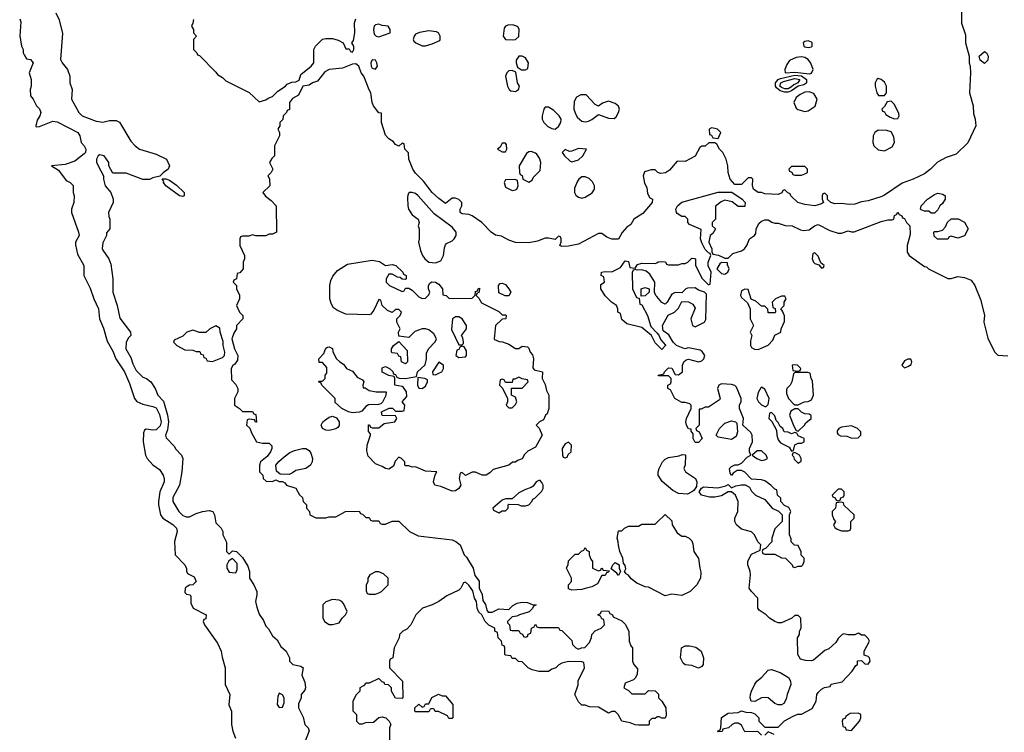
# Model space of a CAD drawing. Header units: inches. Extents: x 2792272 to 2951639, y 860504 to 1033803.
# Tile 25 of 209: x 2916170 to 2922089, y 914183 to 918469. Entities that reach past the tile are written whole.
import ezdxf

# ---------------------------------------------------------------- set-up
doc = ezdxf.new("R2010")
doc.units = ezdxf.units.IN
doc.header["$MEASUREMENT"] = 0
doc.layers.add('C9911', color=7, linetype='Continuous')
doc.layers.add('C9921', color=7, linetype='Continuous')

msp = doc.modelspace()

# ---------------------------------------------------------------- linework, layer by layer
at = {"layer": 'C9911', "color": 4}
for points, elevation in [([(2916386.8, 918510), (2916407.1, 918467.1), (2916426.4, 918386.4), (2916416, 918230), (2916426, 918210), (2916458, 918170), (2916472, 918130), (2916471.3, 918090), (2916484.7, 918050), (2916481, 917990), (2916526, 917910), (2916544.7, 917890), (2916630, 917858), (2916670, 917852), (2916710, 917862), (2916750, 917862), (2916770, 917852), (2916838.8, 917738.8), (2916864.7, 917710), (2916890.9, 917690.9), (2916990, 917661), (2917052, 917630), (2917071.3, 917590), (2917062, 917570), (2917031.6, 917548.4), (2917012.7, 917527.3), (2916970, 917518), (2916950, 917508), (2916910, 917508), (2916810, 917546), (2916730, 917546), (2916706, 917590), (2916706, 917610), (2916678, 917650), (2916650, 917655.3), (2916642, 917650), (2916632, 917630), (2916632.7, 917612.7), (2916642, 917590), (2916674, 917530), (2916674, 917510), (2916684.7, 917470), (2916718, 917430), (2916731.3, 917390), (2916731.3, 917370), (2916704.7, 917310), (2916705.4, 917285.4), (2916712, 917270), (2916712, 917210), (2916692.7, 917187.3), (2916692, 917170), (2916670, 917126), (2916666.4, 917093.6), (2916670, 917082), (2916706.8, 917030), (2916718.5, 916998.5), (2916730.6, 916910), (2916730.6, 916830), (2916755.5, 916750), (2916772.8, 916672.8), (2916836, 916590), (2916838, 916570), (2916824.5, 916555.5), (2916810.7, 916529.3), (2916807.7, 916490), (2916837.6, 916437.6), (2916850, 916398), (2916870, 916358.8), (2916910, 916318), (2916932, 916310), (2916958, 916290), (2916984.7, 916250), (2917001, 916210), (2917035.1, 916175.1), (2917058.9, 916090), (2917064, 916050), (2917058.7, 916001.3), (2917047.3, 915970), (2917050, 915954), (2917101, 915901), (2917107.5, 915887.5), (2917142, 915850), (2917151.3, 915830), (2917144, 915750), (2917130.5, 915670), (2917090, 915595.3), (2917090.6, 915570), (2917127.3, 915510), (2917150, 915487.7), (2917170, 915478), (2917190, 915479.1), (2917230, 915499.1), (2917270, 915510.6), (2917310, 915516), (2917330.9, 915510.9), (2917341, 915490), (2917350, 915442), (2917382, 915410), (2917392, 915390), (2917392, 915370), (2917412.7, 915327.3), (2917414, 915270), (2917430, 915254), (2917450, 915274), (2917474, 915270), (2917510, 915234), (2917542, 915182), (2917551.3, 915150), (2917552, 915110), (2917578, 915070), (2917596, 915030), (2917596, 915010), (2917586.8, 914970), (2917595.3, 914935.3), (2917610, 914894), (2917636, 914856), (2917650, 914822), (2917666, 914806), (2917690, 914762), (2917718.8, 914738.8), (2917739.6, 914699.6), (2917772, 914670), (2917791.3, 914630), (2917792, 914610), (2917812, 914590), (2917859.8, 914579.8), (2917874, 914570), (2917867.1, 914527.1), (2917884.5, 914484.5), (2917887.3, 914450), (2917883.5, 914436.5), (2917862, 914410), (2917862, 914390), (2917846.4, 914353.6), (2917846, 914330), (2917874.4, 914274.4), (2917884.7, 914230), (2917904.7, 914210), (2917911, 914191), (2917886.8, 914130)], 8), ([(2916170, 918474), (2916176.9, 918456.9), (2916170.9, 918370.9), (2916181, 918310), (2916191, 918290), (2916191.3, 918270), (2916196.9, 918256.9), (2916210, 918234), (2916234, 918230), (2916251, 918210), (2916226, 918150), (2916238, 918110), (2916238, 918070), (2916232, 918050), (2916234, 918010), (2916251.6, 917991.6), (2916272, 917950), (2916290, 917932), (2916298, 917910), (2916291.3, 917890), (2916274.8, 917865.2), (2916266.8, 917830), (2916270, 917824.7), (2916290, 917825.5), (2916370, 917859.5), (2916394.9, 917854.9), (2916520.3, 917790), (2916531.6, 917770), (2916539.6, 917730), (2916558.3, 917710), (2916568.1, 917690), (2916564.7, 917670), (2916558, 917662), (2916502.3, 917617.7), (2916442.5, 917597.5), (2916362, 917590), (2916403.6, 917563.6), (2916450, 917502), (2916474, 917490), (2916491.6, 917471.6), (2916492, 917430), (2916498, 917410), (2916496, 917370), (2916482, 917330), (2916480.5, 917310), (2916524, 917190), (2916526.8, 917170), (2916504.7, 917130), (2916505.4, 917114.6), (2916518.5, 917058.5), (2916554.8, 916990), (2916554.8, 916930), (2916594.6, 916854.6), (2916616.3, 916790), (2916644, 916730), (2916650.6, 916670), (2916674.2, 916614.2), (2916696.1, 916536.1), (2916730, 916474.8), (2916748.8, 916428.8), (2916799.3, 916350), (2916830, 916281), (2916859.3, 916190), (2916873.3, 916173.3), (2916910, 916156), (2916970, 916143.1), (2916990, 916134.4), (2917010, 916094.8), (2917020.2, 916050), (2917014.4, 916025.6), (2916990, 916002.2), (2916970, 915999.7), (2916930, 916006), (2916920.4, 915999.6), (2916915.2, 915984.8), (2916912.4, 915930), (2916926, 915850), (2916935.5, 915830), (2916970, 915790.6), (2917010, 915762.8), (2917033.4, 915730), (2917039.1, 915710), (2917038, 915690), (2917013, 915630), (2917003.8, 915570), (2917003.8, 915550), (2917016.3, 915490), (2917030.7, 915470), (2917090, 915433), (2917113.4, 915410), (2917116.3, 915390), (2917101.6, 915330), (2917104.7, 915250), (2917162, 915190), (2917172, 915168), (2917172, 915152), (2917178, 915138), (2917218, 915118), (2917231.3, 915090), (2917210.9, 915069.1), (2917190, 915068), (2917170, 915055.3), (2917164.7, 915050), (2917163.6, 915023.6), (2917172.7, 915012.7), (2917194, 915010), (2917199.6, 914999.6), (2917199.6, 914959.6), (2917212, 914930), (2917291.3, 914890), (2917290, 914866), (2917278, 914862), (2917274, 914850), (2917282, 914830), (2917358.4, 914718.4), (2917381, 914670), (2917386.4, 914633.6), (2917404.9, 914570), (2917406, 914470), (2917432.7, 914410), (2917427.9, 914347.9), (2917442.8, 914310), (2917443.8, 914230), (2917450.4, 914190), (2917467.4, 914147.4)], 4), ([(2917214, 918470), (2917211.6, 918448.4), (2917202, 918430), (2917214, 918410), (2917214, 918390), (2917232, 918370), (2917214, 918350), (2917214, 918290), (2917234, 918270), (2917238, 918258), (2917250, 918254), (2917350, 918154), (2917359.6, 918139.6), (2917390, 918122), (2917410, 918102), (2917550, 918031.3), (2917610, 917974), (2917650, 917987.3), (2917662.9, 917997.1), (2917690, 918006.4), (2917721.6, 918038.4), (2917768.7, 918070), (2917778.6, 918081.4), (2917806, 918094), (2917830, 918094.8), (2917850, 918104.7), (2917861, 918139), (2917922, 918190), (2917938, 918210), (2917938, 918290), (2917948, 918310), (2917990, 918351.3), (2918010, 918356), (2918050, 918356), (2918085.4, 918345.4), (2918114, 918330), (2918130, 918294), (2918150, 918294), (2918158, 918278), (2918170, 918274), (2918178, 918290), (2918178, 918310), (2918166, 918330), (2918176, 918344), (2918185.2, 918390), (2918183.7, 918450), (2918190, 918474)], 12), ([(2920000, 917556), (2919990, 917566), (2919966, 917566), (2919927.1, 917552.9), (2919918, 917530), (2919925.4, 917485.4), (2919939.6, 917459.6), (2919943.6, 917423.6), (2919958, 917398), (2919974, 917390), (2919972, 917370), (2919916.9, 917303.1), (2919862, 917270), (2919843.6, 917236.4), (2919819.6, 917220.4), (2919791.3, 917188.7), (2919770, 917148.7), (2919730, 917148.7), (2919700.2, 917160.2), (2919670, 917182), (2919650, 917182), (2919530, 917119), (2919470, 917106), (2919430, 917105.2), (2919418, 917110), (2919426, 917130), (2919426, 917150), (2919422, 917162), (2919410, 917166), (2919390, 917146), (2919350, 917155.3), (2919330, 917155.3), (2919283.5, 917136.5), (2919230, 917126), (2919150.6, 917129.4), (2919110, 917142.7), (2919066.6, 917166.6), (2919030, 917173.2), (2919004, 917190), (2918949.3, 917249.3), (2918890, 917288.7), (2918870, 917298), (2918830, 917302), (2918818, 917310), (2918818, 917330), (2918828.7, 917350), (2918828.4, 917368.4), (2918810, 917388), (2918790, 917395.3), (2918770, 917395.3), (2918730, 917364), (2918690, 917392.7), (2918650, 917429.4), (2918598.3, 917498.3), (2918550, 917546), (2918533.2, 917570), (2918509, 917630), (2918507.3, 917667.3), (2918486, 917690), (2918482, 917722), (2918470, 917726), (2918450, 917708), (2918430, 917718), (2918416, 917736), (2918390, 917753.2), (2918370, 917774), (2918345.2, 917850), (2918346, 917906), (2918330, 917908), (2918297.2, 917950), (2918289.3, 917970), (2918282, 918030), (2918270, 918048), (2918239, 918130), (2918223.7, 918150), (2918209.2, 918190), (2918190, 918203.7), (2918170, 918200.7), (2918110, 918178), (2918030, 918169.2), (2918005.2, 918154.8), (2917961, 918099), (2917930, 918088.7), (2917910, 918076), (2917871.6, 918068.4), (2917845.4, 918014.6), (2917810, 917994), (2917792, 917970), (2917791.6, 917928.4), (2917778, 917922), (2917774, 917910), (2917754, 917890), (2917751.6, 917868.4), (2917734, 917850), (2917734, 917830), (2917722, 917810), (2917731.3, 917791.3), (2917732, 917770), (2917702, 917710), (2917702, 917650), (2917685.4, 917634.6), (2917672, 917610), (2917692, 917570), (2917682, 917550), (2917662, 917530), (2917671.3, 917511.3), (2917674, 917470), (2917632, 917430), (2917646.8, 917406.8), (2917682, 917382), (2917712, 917350), (2917714, 917190), (2917690, 917178), (2917670, 917178), (2917648.9, 917168.9), (2917588.7, 917168.7), (2917570, 917175.3), (2917547.3, 917167.3), (2917510, 917166), (2917498, 917162), (2917494, 917150), (2917494, 917110), (2917522, 917050), (2917522, 917030), (2917514, 917010), (2917514, 916970), (2917492.7, 916947.3), (2917478, 916942), (2917474, 916910), (2917458, 916902), (2917454, 916890), (2917474, 916870), (2917474, 916850), (2917491.6, 916811.6), (2917492, 916790), (2917474, 916750), (2917492, 916710), (2917511.3, 916690), (2917512, 916670), (2917474, 916630), (2917474, 916610), (2917456.9, 916583.1), (2917444.7, 916550), (2917461, 916490), (2917482, 916450), (2917479.6, 916420.4), (2917463.6, 916396.4), (2917451.6, 916388.4), (2917442, 916370), (2917443.6, 916303.6), (2917470, 916274), (2917482, 916250), (2917482, 916230), (2917462, 916190), (2917462, 916150), (2917491.1, 916131.1), (2917510, 916112), (2917570, 916111.3), (2917578, 916098), (2917590, 916094), (2917592.7, 916047.3), (2917587.3, 916047.3), (2917582, 916062), (2917550, 916066), (2917538, 916062), (2917534, 916030), (2917552.7, 916012.7), (2917563.6, 915983.6), (2917594, 915930), (2917630, 915921), (2917670, 915922), (2917685.4, 915905.4), (2917686.8, 915890), (2917677.3, 915870), (2917657.6, 915842.4), (2917618, 915810), (2917611, 915790), (2917612, 915750), (2917632, 915730), (2917634, 915710), (2917652.7, 915692.7), (2917690, 915692), (2917710, 915702), (2917730, 915692), (2917750, 915692), (2917763.6, 915683.6), (2917774, 915670), (2917831.1, 915651.1), (2917851.6, 915611.6), (2917870, 915594), (2917874, 915570), (2917894, 915550), (2917894, 915530), (2917911.6, 915511.6), (2917914, 915490), (2917950, 915472), (2918010, 915472), (2918030, 915478), (2918070, 915478), (2918128.9, 915511.1), (2918210, 915512), (2918218, 915498), (2918230, 915494), (2918250, 915474), (2918270, 915474), (2918278, 915458), (2918290, 915454), (2918330, 915454), (2918338, 915438), (2918350, 915434), (2918370, 915434), (2918410, 915452), (2918450, 915452), (2918514, 915390), (2918565.4, 915365.4), (2918770, 915341), (2918792, 915330), (2918818, 915310), (2918842, 915250), (2918856.8, 915236.8), (2918896, 915170), (2918906.8, 915126.8), (2918931.6, 915091.6), (2918931.3, 915050), (2918950.7, 915010.7), (2918955.3, 914975.3), (2918970.7, 914950.7), (2918978, 914918), (2918985.4, 914905.4), (2919010, 914906), (2919050, 914926), (2919110, 914922), (2919134.6, 914945.4), (2919161.2, 914958.8), (2919190, 914966), (2919223.6, 914963.6), (2919250, 914952), (2919274, 914950), (2919258, 914942), (2919252.7, 914927.3), (2919232.7, 914907.3), (2919174, 914890), (2919159.6, 914880.4), (2919130, 914878), (2919102, 914850), (2919102, 914842), (2919114, 914830), (2919118, 914798), (2919130, 914794), (2919170, 914794), (2919178, 914778), (2919192.7, 914772.7), (2919198, 914758), (2919210, 914754), (2919222, 914758), (2919227.3, 914772.7), (2919242, 914778), (2919246, 914810), (2919262, 914818), (2919270, 914834), (2919278, 914818), (2919290, 914814), (2919410, 914814), (2919418, 914798), (2919430, 914794), (2919490, 914734), (2919494, 914710), (2919514, 914690), (2919530, 914682), (2919548.4, 914691.6), (2919567.3, 914692.7), (2919596.4, 914723.6), (2919607.3, 914752.7), (2919608.7, 914771.3), (2919630, 914792), (2919666, 914810), (2919686, 914830), (2919682, 914862), (2919670, 914866), (2919662, 914882), (2919646, 914890), (2919662, 914898), (2919668.4, 914911.6), (2919710, 914914), (2919718, 914898), (2919734, 914890), (2919738, 914878), (2919790, 914854), (2919810, 914834), (2919831.6, 914791.6), (2919834, 914730), (2919843.6, 914703.6), (2919854, 914690), (2919854, 914610), (2919862, 914590), (2919884.7, 914564.7), (2919882.8, 914530), (2919870, 914508), (2919861, 914499), (2919810, 914478), (2919802, 914450), (2919830, 914434), (2919850, 914414), (2919930, 914414), (2919950, 914434), (2919990, 914432), (2920000, 914422)], 12), ([(2920000, 916516), (2919990, 916526), (2919968.4, 916568.4), (2919910, 916618), (2919820.4, 916640.4), (2919790, 916666), (2919782, 916702), (2919766, 916710), (2919766, 916730), (2919758, 916750), (2919728, 916770), (2919690, 916808), (2919664, 916850), (2919664, 916876), (2919686, 916890), (2919682, 916922), (2919666, 916930), (2919668, 916950), (2919690, 916954), (2919730, 916952), (2919782, 916978), (2919810, 917018), (2919830, 917014), (2919838, 916978), (2919870, 916974), (2919884, 916996), (2919910, 917004.7), (2919990, 917002), (2920000, 917007.2)], 12), ([(2920000, 916804.3), (2919995.3, 916810), (2919986, 916830), (2919988, 916890), (2919958, 916938), (2919936.5, 916956.5), (2919910, 916964), (2919883.1, 916963.1), (2919872.7, 916967.3), (2919858, 916962), (2919851.6, 916948.4), (2919854, 916850), (2919878, 916798), (2919894, 916794), (2919898, 916758), (2919910, 916754), (2919944.7, 916690), (2919963.6, 916623.6), (2920000, 916584.8)], 12), ([(2920000, 915029.7), (2919950, 915055.3), (2919930, 915058), (2919880.2, 915080.2), (2919846.6, 915106.6), (2919830, 915128.7), (2919816.4, 915136.4), (2919806, 915150), (2919814, 915166), (2919810, 915186), (2919800.4, 915200.4), (2919795.3, 915230), (2919778, 915270), (2919769, 915309), (2919768.9, 915328.9), (2919762, 915350), (2919770, 915394), (2919790, 915394), (2919806, 915410), (2919830, 915422), (2919890, 915422), (2919910, 915434), (2919990, 915434), (2920000, 915443.7)], 12), ([(2920000, 914273.6), (2919990, 914266), (2919970, 914266), (2919954, 914250), (2919954, 914230), (2919950, 914226), (2919890, 914226), (2919870, 914228), (2919840.4, 914240.4), (2919789, 914249), (2919768, 914290), (2919750, 914308), (2919730, 914308), (2919710, 914298), (2919650, 914334), (2919596.4, 914336.4), (2919570, 914346), (2919550, 914346), (2919530, 914366), (2919508, 914410), (2919527.3, 914467.3), (2919528.4, 914491.6), (2919566, 914570), (2919562, 914602), (2919550, 914606), (2919470, 914608), (2919430, 914598), (2919411.6, 914588.4), (2919394, 914570), (2919370, 914562), (2919350, 914549), (2919290, 914548.7), (2919250, 914558), (2919226, 914570), (2919190, 914606), (2919168.7, 914608.7), (2919150, 914626), (2919130, 914626), (2919122, 914642), (2919090, 914646), (2919086, 914650), (2919086, 914690), (2919082, 914702), (2919070, 914706), (2919066, 914730), (2919046, 914750), (2919042, 914782), (2919026, 914790), (2919026, 914810), (2918990, 914828), (2918968.9, 914848.9), (2918948.4, 914888.4), (2918930, 914906), (2918921.2, 914930), (2918915.3, 914970), (2918904, 914990), (2918894, 915034), (2918870, 915068), (2918850, 915086), (2918838, 915082), (2918822, 915050), (2918810, 915038), (2918736.9, 915003.1), (2918690, 914968.7), (2918650.7, 914949.3), (2918592, 914930), (2918552, 914890), (2918522, 914830), (2918496.9, 914803.1), (2918474, 914790), (2918454, 914770), (2918452, 914750), (2918422, 914690), (2918414, 914630), (2918398, 914622), (2918394, 914610), (2918394, 914570), (2918472, 914490), (2918474, 914390), (2918470, 914386), (2918428.9, 914388.9), (2918406, 914430), (2918406, 914450), (2918387.3, 914467.3), (2918366, 914470), (2918362, 914482), (2918350, 914486), (2918330, 914506), (2918270, 914478), (2918250, 914478), (2918236.9, 914463.1), (2918214, 914450), (2918214, 914430), (2918190, 914406), (2918172.7, 914367.3), (2918172, 914350), (2918172.7, 914312.7), (2918194, 914290), (2918194, 914250), (2918210, 914234), (2918230, 914234), (2918250, 914242), (2918296.4, 914243.6), (2918328.4, 914271.6), (2918350, 914276), (2918372, 914270), (2918392, 914250), (2918402, 914230), (2918394, 914210), (2918394, 914110)], 12)]:
    msp.add_lwpolyline(points, dxfattribs=dict(at, elevation=elevation))
for points, elevation in [([(2918330, 918442), (2918310, 918438), (2918302, 918430), (2918298, 918410), (2918301, 918381), (2918314, 918370), (2918330, 918366.8), (2918398, 918390), (2918398, 918410), (2918386, 918430), (2918350, 918434)], 12), ([(2918630, 918402.7), (2918572.9, 918392.9), (2918550, 918381.2), (2918540.7, 918370), (2918534.8, 918350), (2918540.5, 918340.5), (2918550.6, 918330.6), (2918590, 918311.3), (2918610, 918311.3), (2918650, 918324.7), (2918695.3, 918344.7), (2918698, 918350), (2918698, 918370), (2918688, 918390), (2918676, 918396)], 12), ([(2919130, 918438), (2919104.9, 918435.1), (2919090.6, 918429.4), (2919083, 918417), (2919076, 918370), (2919090.7, 918350.7), (2919130, 918347.3), (2919150, 918350.7), (2919171.7, 918368.3), (2919172.7, 918412.7), (2919165.6, 918425.6), (2919152.9, 918432.9)], 12), ([(2918290, 918228), (2918281, 918210), (2918282.8, 918190), (2918290, 918178), (2918310, 918172), (2918322, 918190), (2918318, 918210), (2918310, 918226)], 12), ([(2919190, 918249.4), (2919170, 918249), (2919154.4, 918225.6), (2919154, 918210), (2919163.5, 918183.5), (2919187.1, 918167.1), (2919210, 918166.8), (2919225.2, 918174.8), (2919229.4, 918210), (2919210, 918239.3)], 12), ([(2919130, 918164), (2919110, 918162), (2919098, 918150), (2919091.3, 918130), (2919102, 918070), (2919112, 918050), (2919122, 918042), (2919150, 918038), (2919168, 918050), (2919174, 918070), (2919162, 918090), (2919153.6, 918153.6)], 12), ([(2919576.5, 918016.5), (2919543.5, 918016.5), (2919518, 918002), (2919503.4, 917976.6), (2919501.6, 917930), (2919508.5, 917908.5), (2919522, 917882), (2919550, 917858), (2919570, 917854.4), (2919590, 917857.6), (2919610, 917868.2), (2919650, 917898.8), (2919710, 917875.8), (2919744.5, 917875.5), (2919756.2, 917883.8), (2919769.5, 917910), (2919775.1, 917930), (2919769.4, 917949.4), (2919750, 917965.2), (2919710, 917978), (2919673.7, 917966.3), (2919650, 917948.7), (2919630, 917959)], 12), ([(2919350, 917942), (2919330, 917942), (2919321, 917930), (2919311, 917890), (2919311, 917870), (2919321, 917850), (2919345.8, 917825.8), (2919370, 917814), (2919390, 917810.8), (2919410, 917826.8), (2919422.7, 917850), (2919425.2, 917870), (2919414, 917890), (2919382, 917922)], 12), ([(2919090, 917726), (2919070, 917726), (2919058, 917702), (2919042, 917690), (2919070, 917674), (2919090, 917674), (2919098, 917690), (2919096.4, 917716.4)], 12), ([(2919244, 917676), (2919230, 917674), (2919215.9, 917664.1), (2919172, 917590), (2919174, 917550), (2919178, 917538), (2919191.3, 917531.3), (2919194, 917510), (2919230, 917492), (2919250, 917504.7), (2919258.6, 917521.4), (2919298, 917562), (2919302.9, 917610), (2919295.4, 917635.4), (2919279.1, 917659.1), (2919270, 917667)], 12), ([(2919530, 917694.5), (2919490, 917677.2), (2919475.3, 917675.3), (2919450, 917688), (2919432, 917670), (2919444.7, 917650), (2919478.8, 917618.8), (2919490, 917614.8), (2919530, 917626.8), (2919555.3, 917650), (2919578, 917690)], 12), ([(2917150, 917406), (2917130, 917409.5), (2917049, 917470), (2917035.3, 917490), (2917036.4, 917496.4), (2917027.3, 917512.7), (2917048, 917512), (2917070, 917502.8), (2917112.7, 917472.7), (2917158, 917430), (2917158, 917410)], 8), ([(2919147.3, 917507.3), (2919090, 917506), (2919082, 917490), (2919090, 917462), (2919130, 917442), (2919150, 917444.7), (2919158, 917450), (2919166, 917470), (2919162, 917502)], 12), ([(2919570, 917524), (2919550, 917524), (2919530.6, 917509.4), (2919523, 917497), (2919504.9, 917455.1), (2919504.9, 917430), (2919512.8, 917412.8), (2919530, 917400.7), (2919550, 917396.3), (2919570, 917400.7), (2919611.9, 917428.1), (2919625.2, 917450), (2919625.2, 917470), (2919613.6, 917493.6), (2919593.6, 917513.6)], 12), ([(2918530, 917429.2), (2918511.1, 917428.9), (2918504, 917416), (2918502, 917398), (2918503, 917350), (2918507.7, 917330), (2918530, 917294.8), (2918564.7, 917270), (2918571.3, 917250), (2918566, 917230), (2918571.3, 917210), (2918571, 917150), (2918566.8, 917130), (2918579.8, 917079.8), (2918591, 917050), (2918606, 917030), (2918630, 917011), (2918670, 917006.8), (2918702, 917018), (2918718, 917050), (2918723.1, 917096.9), (2918730, 917114), (2918736.4, 917123.6), (2918770, 917138), (2918782, 917150), (2918794, 917170), (2918793.2, 917190), (2918770, 917221.2), (2918661.5, 917301.5), (2918565.2, 917410), (2918550, 917422.7)], 16), ([(2918370, 916991.3), (2918410, 916996), (2918430.7, 916990.7), (2918474, 916950), (2918478, 916938), (2918494, 916930), (2918494, 916910), (2918490, 916906), (2918468.4, 916908.4), (2918458, 916918), (2918440.4, 916920.4), (2918410, 916938), (2918390, 916938), (2918374, 916910), (2918374, 916890), (2918394, 916870), (2918470, 916834), (2918482, 916838), (2918490, 916854), (2918510, 916854), (2918530, 916842), (2918570, 916802), (2918590, 916792), (2918610, 916794), (2918630, 916814), (2918635.3, 916830), (2918628, 916850), (2918628, 916870), (2918636.4, 916883.6), (2918648.7, 916891.3), (2918670, 916891), (2918690, 916878), (2918711.3, 916850), (2918714, 916814), (2918734, 916810), (2918752.7, 916792.7), (2918890, 916794), (2918907.3, 916812.7), (2918910, 916834), (2918922, 916838), (2918926, 916850), (2918934, 916854), (2918932, 916830), (2918918, 916822), (2918914, 916810), (2918930, 916794), (2918945.4, 916765.4), (2919050, 916714), (2919070, 916694), (2919090, 916694), (2919094, 916690), (2919092, 916670), (2919070, 916668), (2919031.3, 916630), (2919022, 916550), (2919025.4, 916545.4), (2919052.7, 916532.7), (2919071.6, 916531.6), (2919110, 916518), (2919150, 916492), (2919170, 916492), (2919190, 916504.7), (2919222, 916502), (2919230, 916494), (2919238, 916470), (2919253.2, 916453.2), (2919258, 916430), (2919255.3, 916375.3), (2919262, 916362), (2919314, 916350), (2919312, 916310), (2919330, 916274), (2919338, 916238), (2919351, 916210), (2919351.1, 916131.1), (2919342, 916098), (2919332, 916090), (2919318.8, 916061.2), (2919294, 916050), (2919274, 916030), (2919292.7, 916012.7), (2919311.3, 915970), (2919270, 915898), (2919225.4, 915874.6), (2919205.4, 915854.6), (2919190, 915828), (2919162, 915818), (2919150, 915808), (2919132.7, 915807.3), (2919111.1, 915788.9), (2919016.9, 915763.1), (2918996.9, 915743.1), (2918974, 915730), (2918950, 915728.7), (2918910, 915748), (2918890, 915748), (2918850, 915728), (2918830, 915746), (2918818, 915742), (2918812, 915710), (2918822, 915670), (2918810, 915648.7), (2918790, 915635.3), (2918770, 915634), (2918702, 915662), (2918666, 915670), (2918658, 915690), (2918668, 915732), (2918678, 915750), (2918610, 915753.6), (2918550, 915779), (2918530, 915778), (2918510, 915786), (2918490, 915786), (2918486, 915790), (2918486, 915810), (2918466, 915830), (2918450, 915838), (2918426.4, 915813.6), (2918416.9, 915783.1), (2918390, 915766), (2918370, 915768.7), (2918350, 915782), (2918310, 915798), (2918264, 915844), (2918256.5, 915876.5), (2918258, 915910), (2918278, 915970), (2918278, 915978), (2918267.3, 915992.7), (2918267.3, 916032.7), (2918272.7, 916032.7), (2918278, 916018), (2918290, 916014), (2918330, 916014), (2918360.4, 916039.6), (2918426, 916050), (2918438, 916070), (2918430, 916086), (2918348.4, 916088.4), (2918346, 916110), (2918391.6, 916131.6), (2918411.6, 916131.6), (2918430, 916114), (2918470, 916114), (2918482, 916118), (2918486, 916150), (2918468.7, 916170), (2918498, 916202), (2918495.3, 916230), (2918476.5, 916256.5), (2918470, 916262), (2918426, 916270), (2918426, 916310), (2918422, 916322), (2918390, 916328), (2918350, 916348), (2918350, 916374), (2918370, 916382), (2918394, 916370), (2918412.7, 916352.7), (2918418, 916338), (2918430, 916334), (2918438, 916318), (2918452, 916312), (2918490, 916311.3), (2918556.4, 916323.6), (2918561.2, 916350), (2918607.3, 916392.7), (2918616, 916430), (2918616.4, 916463.6), (2918628, 916490), (2918668.4, 916531.6), (2918675.3, 916550), (2918660.4, 916580.4), (2918630, 916604), (2918610, 916609), (2918590, 916609), (2918546.4, 916593.6), (2918510, 916558), (2918450, 916566), (2918448, 916590), (2918458, 916610), (2918438, 916650), (2918438, 916670), (2918458, 916690), (2918466, 916710), (2918450, 916726), (2918430, 916726), (2918410, 916708), (2918380.2, 916720.2), (2918348.9, 916748.9), (2918342, 916782), (2918330, 916786), (2918299.1, 916720.9), (2918282, 916698), (2918270, 916693.2), (2918130, 916698), (2918080.1, 916720.1), (2918056, 916736), (2918042, 916762), (2918035.1, 916790), (2918034.7, 916870), (2918040.1, 916899.9), (2918053.4, 916926.6), (2918080.5, 916959.5), (2918141.3, 916998.7), (2918290, 917022), (2918333.7, 917013.7)], 12), ([(2919110, 916808), (2919088.4, 916808.4), (2919050, 916826), (2919048, 916870), (2919058, 916882), (2919070, 916884.7), (2919090, 916876), (2919111.3, 916850), (2919122, 916830)], 12), ([(2919906, 916806), (2919906, 916850), (2919930, 916858), (2919954, 916850), (2919954, 916830), (2919930, 916808)], 12), ([(2918810, 916682), (2918790, 916682), (2918771.1, 916668.9), (2918765.4, 916605.4), (2918810, 916514), (2918830, 916514), (2918838, 916522), (2918838, 916530), (2918834.6, 916554.6), (2918826, 916570), (2918855.3, 916610), (2918855.3, 916630), (2918829.3, 916669.3)], 12), ([(2917350, 916628), (2917314, 916610), (2917290, 916588), (2917250, 916588), (2917210, 916602), (2917174, 916590), (2917150, 916566), (2917098, 916542), (2917094, 916530), (2917114, 916510), (2917163.6, 916483.6), (2917210, 916482), (2917230, 916474), (2917252.7, 916472.7), (2917258, 916458), (2917272.7, 916452.7), (2917278, 916438), (2917290, 916434), (2917298, 916418), (2917330, 916412), (2917350, 916422), (2917390, 916438), (2917402, 916450), (2917404, 916470), (2917394, 916510), (2917394, 916534), (2917375.3, 916590), (2917373.2, 916613.2)], 12), ([(2918234, 916254), (2918246, 916254), (2918270, 916238), (2918314, 916230), (2918374, 916230), (2918370.7, 916209.3), (2918350.9, 916169.1), (2918341, 916159), (2918326.4, 916153.6), (2918266.8, 916153.2), (2918250, 916142), (2918226, 916114), (2918210, 916108.7), (2918170, 916104), (2918146, 916110), (2918106, 916130), (2918067.3, 916167.3), (2918066, 916190), (2917986, 916270), (2917982, 916282), (2917966, 916290), (2917970, 916294), (2917990, 916294), (2918006, 916310), (2918006, 916330), (2918016.4, 916343.6), (2918016.4, 916376.4), (2917990, 916406), (2917970, 916406), (2917968, 916430), (2917998, 916462), (2918010, 916494), (2918020.4, 916499.6), (2918030, 916502), (2918051.3, 916491.3), (2918052.7, 916472.7), (2918071.6, 916431.6), (2918094, 916410), (2918116.9, 916396.9), (2918134, 916370), (2918170, 916354), (2918199.6, 916319.6), (2918230, 916302), (2918238, 916290), (2918232, 916270)], 12), ([(2918490, 916398), (2918466, 916410), (2918462, 916442), (2918450, 916446), (2918442, 916462), (2918410, 916466), (2918406, 916470), (2918406, 916490), (2918418, 916510), (2918450, 916534), (2918499.6, 916479.6), (2918502, 916410)], 12), ([(2918830, 916506), (2918818, 916502), (2918810, 916486), (2918798, 916482), (2918792, 916450), (2918810, 916438), (2918850, 916442), (2918855.3, 916450), (2918856.4, 916476.4), (2918842, 916502)], 12), ([(2918690, 916408.7), (2918652, 916350), (2918654, 916334), (2918670, 916332), (2918690, 916342), (2918708.4, 916351.6), (2918718, 916370), (2918718, 916390)], 12), ([(2918563.6, 916316.4), (2918561, 916270), (2918570, 916252), (2918590, 916251.3), (2918610, 916264.7), (2918622, 916290), (2918622, 916302), (2918606, 916310)], 12), ([(2919170, 916318), (2919146, 916306), (2919134, 916306), (2919130, 916286), (2919090, 916286), (2919082, 916302), (2919070, 916306), (2919058, 916302), (2919054, 916270), (2919072.7, 916252.7), (2919102, 916190), (2919102, 916170), (2919094, 916150), (2919110, 916134), (2919130, 916134), (2919150, 916154), (2919158, 916170), (2919150, 916198), (2919126, 916210), (2919127.3, 916252.7), (2919190, 916252), (2919226, 916290), (2919222, 916302), (2919190, 916308)], 12), ([(2918030, 915998.4), (2918010, 915999.5), (2917989.7, 916009.7), (2917982.7, 916030), (2917992.7, 916050), (2918002, 916058), (2918030, 916077.3), (2918050, 916084), (2918074, 916074), (2918091, 916050), (2918091.1, 916028.9), (2918083.5, 916016.5), (2918070, 916009)], 12), ([(2919470, 915928), (2919450, 915918), (2919432, 915890), (2919434, 915850), (2919438, 915838), (2919450, 915834), (2919462, 915838), (2919467.3, 915852.7), (2919486, 915870), (2919488, 915910)], 16), ([(2917790, 915733.2), (2917735.3, 915735.3), (2917714, 915754), (2917709.2, 915790), (2917727.6, 915812.4), (2917760.4, 915839.6), (2917794.9, 915865.1), (2917822.5, 915877.5), (2917870, 915888.8), (2917890, 915888.8), (2917910, 915878.4), (2917921.1, 915861.1), (2917930.4, 915830), (2917928.4, 915810), (2917918, 915790), (2917890, 915769.4), (2917830, 915757.2), (2917810, 915744)], 12), ([(2919298, 915698), (2919290, 915698), (2919274, 915690), (2919256.9, 915663.1), (2919245.4, 915654.6), (2919210, 915644), (2919170, 915624), (2919130, 915586), (2919090, 915586), (2919070, 915578), (2919014, 915530), (2919018, 915518), (2919050, 915502), (2919070, 915514), (2919090, 915514), (2919106, 915530), (2919106, 915550), (2919110, 915554), (2919167.3, 915552.7), (2919184.7, 915544.7), (2919210, 915544.7), (2919230, 915551.3), (2919248.7, 915570), (2919255.3, 915584.7), (2919266, 915590), (2919310, 915634), (2919318, 915650), (2919318, 915670), (2919310, 915686)], 16), ([(2919650, 915154), (2919662, 915158), (2919670, 915172), (2919678, 915158), (2919714, 915154), (2919710, 915146), (2919698, 915142), (2919690, 915126), (2919670, 915126), (2919643.6, 915076.4), (2919610, 915058), (2919570, 915048), (2919550, 915042), (2919490, 915038), (2919470, 915046), (2919468.7, 915070), (2919488, 915090), (2919488, 915110), (2919458, 915170), (2919467.3, 915192.7), (2919470, 915214), (2919510, 915254), (2919530, 915254), (2919547.3, 915272.7), (2919562, 915278), (2919570, 915294), (2919578, 915278), (2919594, 915270), (2919594, 915250), (2919603.6, 915223.6), (2919614, 915210), (2919614, 915170)], 12), ([(2917450, 915228), (2917426.8, 915213.2), (2917416, 915190), (2917416, 915170), (2917430, 915146), (2917470, 915142), (2917478, 915162), (2917478, 915198)], 8), ([(2919770, 915126), (2919760.4, 915140.4), (2919726, 915166), (2919735.3, 915190), (2919750, 915204.7), (2919774, 915190), (2919774, 915170), (2919782, 915150)], 12), ([(2918330, 915148), (2918310, 915148), (2918274, 915130), (2918262, 915110), (2918262, 915090), (2918252.7, 915067.3), (2918252.7, 915032.7), (2918258, 915018), (2918270, 915014), (2918310, 915014), (2918330, 915022), (2918346, 915030), (2918386, 915070), (2918386, 915110), (2918356.4, 915136.4)], 12), ([(2918050, 914982), (2918010, 914968), (2917992, 914950), (2917991.6, 914871.6), (2918002, 914850), (2918030, 914832), (2918050, 914832), (2918090, 914842), (2918108, 914870), (2918128, 914890), (2918138, 914910), (2918116.4, 914956.4), (2918106, 914970), (2918090, 914978)], 12), ([(2917730, 914418), (2917722, 914398), (2917718.8, 914350), (2917730, 914331.3), (2917750, 914334), (2917760.4, 914359.6), (2917759, 914390), (2917750, 914408)], 8), ([(2918710, 914402), (2918730, 914402), (2918774, 914350), (2918774, 914270), (2918770, 914266), (2918750, 914266), (2918742, 914282), (2918687.3, 914307.3), (2918668.4, 914308.4), (2918662, 914322), (2918650, 914326), (2918638, 914322), (2918630, 914306), (2918550, 914306), (2918546, 914310), (2918546, 914330), (2918570, 914352), (2918590, 914334), (2918602, 914338), (2918610, 914354), (2918630, 914354), (2918648.7, 914391.3), (2918688.7, 914411.3)], 12)]:
    msp.add_lwpolyline(points, close=True, dxfattribs=dict(at, elevation=elevation))
at = {"layer": 'C9921', "color": 4, "elevation": 12}
for points in [[(2921831.1, 918528.9), (2921831.6, 918448.4), (2921856.9, 918376.9), (2921856, 918330), (2921878, 918250), (2921878, 918210), (2921884.7, 918190), (2921886, 918150), (2921881, 918030), (2921902.8, 917950), (2921904.5, 917904.5), (2921914, 917870), (2921917.3, 917830), (2921870, 917728), (2921799.1, 917660.9), (2921740.5, 917639.5), (2921687.3, 917612.7), (2921646, 917570), (2921610, 917541.2), (2921542, 917510), (2921474.4, 917485.6), (2921370, 917413.2), (2921353.7, 917406.3), (2921270, 917379.3), (2921230, 917372.7), (2921190, 917359.3), (2921156.5, 917356.5), (2921110, 917364), (2921070, 917362), (2921046, 917370), (2921027.3, 917387.3), (2921026, 917410), (2921010, 917426), (2920998, 917422), (2920994, 917410), (2920994, 917390), (2921002, 917370), (2920990, 917362), (2920950, 917349.4), (2920890, 917357.2), (2920848, 917370), (2920806, 917410), (2920802, 917422), (2920787.3, 917427.3), (2920770, 917446), (2920758, 917442), (2920752.7, 917427.3), (2920730, 917418), (2920650, 917422), (2920630, 917428.7), (2920609.3, 917429.3), (2920582, 917450), (2920575.3, 917470), (2920578, 917510), (2920570, 917518), (2920550, 917518), (2920510, 917478), (2920470, 917478), (2920442, 917510), (2920428.7, 917550), (2920428, 917590), (2920418, 917630), (2920398, 917670), (2920378, 917690), (2920360.4, 917720.4), (2920350, 917728), (2920312.7, 917727.3), (2920291.6, 917708.4), (2920270, 917708), (2920259.6, 917700.4), (2920230, 917648), (2920170, 917615.3), (2920122, 917618), (2920076.9, 917563.1), (2920051.6, 917548.4), (2920023.1, 917543.1), (2920006, 917550), (2920000, 917556)], [(2920000, 917007.2), (2920008.4, 917011.6), (2920030, 917014), (2920051.6, 917011.6), (2920058, 916998), (2920070, 916994), (2920130, 916994), (2920150, 917002), (2920170, 917002), (2920186, 917010), (2920210, 917034), (2920227.3, 917032.7), (2920232, 917030), (2920232.7, 916992.7), (2920270, 916914), (2920310, 916874), (2920322, 916878), (2920328, 916950), (2920308.4, 916988.4), (2920308, 917010), (2920326, 917050), (2920322, 917062), (2920310, 917066), (2920290, 917086), (2920270, 917126), (2920262, 917150), (2920267.3, 917207.3), (2920196.4, 917236.4), (2920186, 917250), (2920186, 917270), (2920170, 917286), (2920150, 917286), (2920123.1, 917303.1), (2920118, 917310), (2920115.3, 917330), (2920124, 917350), (2920150, 917370.7), (2920369.1, 917430.9), (2920451.1, 917431.1), (2920514, 917390), (2920532, 917370), (2920530, 917346), (2920490, 917346), (2920453.2, 917373.2), (2920410, 917384), (2920386.4, 917373.6), (2920352.7, 917347.3), (2920354, 917270), (2920334, 917250), (2920334, 917230), (2920354, 917210), (2920336.9, 917183.1), (2920322, 917170), (2920312, 917130), (2920331.1, 917091.1), (2920332, 917072), (2920338, 917058), (2920371.6, 917051.6), (2920410, 917034), (2920430, 917034), (2920458, 917062), (2920510, 917078), (2920528, 917090), (2920542, 917110), (2920558, 917150), (2920588.4, 917171.6), (2920596.4, 917183.6), (2920598, 917210), (2920614.6, 917245.4), (2920630, 917258), (2920650, 917266), (2920670, 917264.7), (2920691, 917251), (2920710, 917244.7), (2920730, 917244.7), (2920771, 917231), (2920814, 917230), (2920864.5, 917204.5), (2920881.4, 917201.4), (2920915.5, 917204.5), (2920948, 917230), (2920970, 917238), (2921041.4, 917201.4), (2921090, 917184.7), (2921110, 917184.7), (2921150, 917198), (2921170, 917192), (2921187.3, 917192.7), (2921350, 917254.8), (2921390, 917264.7), (2921414.6, 917265.4), (2921426, 917270), (2921428.4, 917291.6), (2921442, 917298), (2921450, 917311.3), (2921458, 917298), (2921474, 917290), (2921478, 917278), (2921490, 917274), (2921502, 917250), (2921522, 917230), (2921523.6, 917176.4), (2921506, 917110), (2921506, 917070), (2921518, 917050), (2921610, 916984.7), (2921622, 916982), (2921634, 916970), (2921750, 916912), (2921770, 916912), (2921810, 916924.7), (2921850, 916918), (2921890, 916902), (2921911.3, 916870), (2921946.4, 916786.4), (2921970.9, 916690.9), (2921966, 916650), (2921990, 916554), (2922030, 916472), (2922050, 916452), (2922110, 916446.8)], [(2920630, 914166), (2920607.3, 914187.3), (2920530, 914186), (2920510, 914226), (2920490, 914238), (2920470, 914238), (2920454, 914230), (2920431.3, 914208.7), (2920398, 914202), (2920392.7, 914187.3), (2920370, 914186), (2920366, 914190), (2920382, 914198), (2920386, 914210), (2920390, 914272), (2920430, 914298), (2920490, 914302), (2920510, 914311.3), (2920536.4, 914303.6), (2920570, 914302), (2920590, 914294), (2920614, 914270), (2920614, 914250), (2920650, 914214), (2920730, 914214), (2920768.4, 914251.6), (2920820.4, 914279.6), (2920848.4, 914291.6), (2920870, 914292), (2920934.6, 914325.4), (2920958, 914370), (2920962, 914410), (2920970, 914422), (2920990, 914442), (2921008.7, 914451.3), (2921042, 914458), (2921048.4, 914471.6), (2921114.6, 914485.4), (2921175.3, 914550), (2921196.4, 914583.6), (2921206, 914590), (2921207.3, 914612.7), (2921230, 914614), (2921250, 914594), (2921270, 914592), (2921282, 914610), (2921278, 914630), (2921270, 914638), (2921247.3, 914647.3), (2921246, 914670), (2921278, 914730), (2921270, 914746), (2921250, 914766), (2921230, 914766), (2921216.4, 914776.4), (2921210, 914778), (2921191.3, 914768.7), (2921148.7, 914768.7), (2921124.7, 914775.3), (2921114, 914770), (2921090, 914746), (2921076.9, 914723.1), (2921034.4, 914685.6), (2921010, 914674), (2920942.8, 914617.2), (2920930, 914613.2), (2920894, 914614), (2920863.1, 914623.1), (2920848.7, 914650), (2920846, 914750), (2920858, 914770), (2920858, 914790), (2920868, 914810), (2920866, 914870), (2920850, 914886), (2920830, 914886), (2920811.6, 914868.4), (2920750, 914842), (2920730, 914842), (2920709.1, 914849.1), (2920678, 914870), (2920658, 914890), (2920616.4, 914916.4), (2920608, 914930), (2920608, 914990), (2920568.9, 915028.9), (2920555.3, 915050), (2920564, 915130), (2920562, 915150), (2920548, 915190), (2920548.4, 915211.6), (2920570, 915254), (2920622, 915278), (2920626, 915310), (2920608.4, 915328.4), (2920588, 915370), (2920570, 915388), (2920510, 915404), (2920479, 915430), (2920469, 915450), (2920469, 915470), (2920488, 915510), (2920488.7, 915570), (2920474, 915610), (2920450, 915628.7), (2920430, 915628.7), (2920390, 915605.2), (2920350, 915597.2), (2920316.5, 915596.5), (2920269.3, 915609.3), (2920255.3, 915630), (2920268.7, 915651.3), (2920280.9, 915659.1), (2920366.6, 915653.4), (2920415.3, 915664.7), (2920430, 915674), (2920450, 915654), (2920475.3, 915664.7), (2920510, 915671.3), (2920531.3, 915671.3), (2920558, 915658), (2920570, 915634), (2920594, 915610), (2920650, 915582), (2920694, 915530), (2920732.7, 915512.7), (2920754, 915490), (2920754, 915450), (2920710, 915406), (2920691.3, 915350), (2920692, 915328), (2920652.7, 915287.3), (2920638, 915282), (2920634, 915270), (2920638, 915258), (2920650, 915254), (2920710, 915254), (2920750, 915232), (2920774, 915230), (2920814, 915190), (2920818, 915178), (2920830, 915174), (2920850, 915182), (2920870, 915182), (2920878, 915190), (2920886, 915210), (2920886, 915230), (2920868.4, 915248.4), (2920867.3, 915267.3), (2920850, 915306), (2920828.4, 915308.4), (2920808.4, 915328.4), (2920807.3, 915347.3), (2920798, 915370), (2920798, 915490), (2920806, 915510), (2920794.6, 915534.6), (2920767.3, 915547.3), (2920746, 915570), (2920746, 915590), (2920726, 915610), (2920722, 915642), (2920710, 915646), (2920686, 915670), (2920650, 915695.3), (2920630, 915702), (2920570, 915706), (2920530, 915748), (2920510, 915758), (2920483.6, 915756.4), (2920459.6, 915740.4), (2920450, 915728), (2920440.4, 915740.4), (2920438, 915770), (2920450, 915782), (2920470, 915791.3), (2920490, 915792), (2920510, 915802), (2920543.1, 915836.9), (2920566, 915850), (2920558, 915870), (2920558, 915890), (2920575.3, 915930), (2920574, 915970), (2920565.6, 915985.6), (2920518, 916030), (2920522, 916070), (2920498, 916130), (2920498, 916150), (2920507.3, 916172.7), (2920508, 916190), (2920479, 916259), (2920468.9, 916268.9), (2920450, 916275.3), (2920390, 916278), (2920374, 916270), (2920366, 916250), (2920382, 916190), (2920378, 916182), (2920310, 916139), (2920290, 916138), (2920266, 916126), (2920254, 916126), (2920254, 916030), (2920234, 916010), (2920238, 915998), (2920254, 915990), (2920272, 915950), (2920250, 915926), (2920230, 915926), (2920218, 915950), (2920218, 915978), (2920206, 915994), (2920206, 916006), (2920190, 916008), (2920179, 916030), (2920175.3, 916050), (2920178, 916070), (2920206, 916130), (2920206, 916150), (2920198, 916158), (2920170, 916166), (2920150, 916166), (2920108, 916190), (2920082, 916242), (2920066, 916250), (2920066, 916270), (2920082, 916278), (2920086, 916290), (2920086, 916310), (2920070, 916326), (2920010, 916326), (2920008, 916330), (2920042, 916338), (2920046, 916350), (2920070, 916374), (2920090, 916372), (2920110, 916334), (2920130, 916332), (2920155.3, 916350), (2920154, 916390), (2920162, 916410), (2920177.2, 916422.8), (2920190, 916426.8), (2920250, 916411), (2920270, 916418), (2920282, 916430), (2920288.7, 916450), (2920272.9, 916472.9), (2920260.2, 916480.2), (2920190, 916495.3), (2920168.9, 916488.9), (2920118, 916510), (2920098, 916530), (2920073.2, 916573.2), (2920038, 916598), (2920035.3, 916630), (2920069.1, 916690.9), (2920106, 916710), (2920130, 916734), (2920150, 916774), (2920191.3, 916771.3), (2920216.9, 916756.9), (2920230, 916734), (2920204.7, 916670), (2920214, 916630), (2920230, 916622), (2920286, 916650), (2920295.3, 916664.7), (2920298, 916818), (2920286, 916830), (2920250, 916842), (2920230, 916855.3), (2920185.4, 916854.6), (2920174, 916850), (2920150, 916826), (2920110, 916828), (2920090, 916818), (2920062, 916770), (2920050, 916758), (2920030, 916768), (2920000, 916804.3)], [(2920000, 916584.8), (2920012, 916572), (2920023.6, 916543.6), (2920051.6, 916511.6), (2920051.6, 916508.4), (2920030, 916486), (2920000, 916516)], [(2920000, 915443.7), (2920050, 915492), (2920090, 915454), (2920092, 915430), (2920122.8, 915382.8), (2920150, 915362), (2920170, 915362), (2920194, 915350), (2920210, 915334), (2920216.9, 915316.9), (2920222, 915270), (2920251.3, 915228.7), (2920258, 915170), (2920265.4, 915145.4), (2920262.8, 915110), (2920241, 915070), (2920201, 915030), (2920150, 915006), (2920090, 915013.2), (2920050, 915004), (2920000, 915029.7)], [(2920000, 914422), (2920010, 914412), (2920011.3, 914390), (2920030.6, 914370.6), (2920054.8, 914330), (2920056, 914284), (2920050, 914268), (2920030, 914268), (2920016.4, 914276.4), (2920003.6, 914276.4), (2920000, 914273.6)], [(2920706, 914170), (2920670, 914186), (2920650, 914166)]]:
    msp.add_lwpolyline(points, dxfattribs=at)
at = {"layer": 'C9921', "color": 4}
for points, elevation in [([(2920910, 918341.2), (2920890, 918337.2), (2920881, 918330), (2920884.7, 918310), (2920890, 918306), (2920910, 918301), (2920930, 918306), (2920934, 918310), (2920934, 918330), (2920930, 918334)], 12), ([(2921970, 918206), (2921944.7, 918224.7), (2921938, 918250), (2921970, 918278), (2921982, 918270), (2921991.3, 918250), (2921990, 918226)], 12), ([(2920870, 918245.1), (2920838.8, 918241.2), (2920797.5, 918222.5), (2920781.3, 918198.7), (2920770.5, 918170), (2920772, 918150), (2920830, 918153.2), (2920917.5, 918142.5), (2920930, 918146.8), (2920939.5, 918170), (2920926.6, 918206.6), (2920909.6, 918229.6), (2920890, 918240.9)], 12), ([(2920790, 918033), (2920770, 918033.3), (2920741.5, 918041.5), (2920719.6, 918059.6), (2920713.9, 918070), (2920713.7, 918090), (2920730, 918108.4), (2920744.8, 918115.2), (2920830, 918134.7), (2920870.4, 918130.4), (2920899.3, 918110), (2920899.3, 918090), (2920895.3, 918084.7), (2920883.3, 918076.7), (2920850, 918069.9), (2920810, 918041.6)], 8), ([(2920770, 918052.9), (2920750, 918060.8), (2920740.2, 918070), (2920745, 918090), (2920762.1, 918097.9), (2920830, 918115.2), (2920860.4, 918110), (2920848.9, 918090), (2920823.2, 918076.8), (2920810, 918064.6), (2920790, 918053.4)], 4), ([(2921330, 918115.3), (2921322, 918110), (2921312, 918090), (2921312, 918070), (2921322, 918030), (2921332.7, 918012.7), (2921370, 918012), (2921382, 918030), (2921381.2, 918070), (2921370, 918094), (2921350, 918108.7)], 12), ([(2920916, 918036), (2920890, 918032.7), (2920862, 918018), (2920838.8, 918001.2), (2920824.7, 917970), (2920837.3, 917937.3), (2920847.9, 917927.9), (2920890, 917917.3), (2920910, 917920.7), (2920952, 917948), (2920965.2, 917990), (2920945.2, 918025.2)], 12), ([(2921410, 917978), (2921384.7, 917975.3), (2921370, 917946), (2921354, 917930), (2921358, 917918), (2921370, 917914), (2921378, 917898), (2921403.6, 917883.6), (2921430, 917872), (2921450, 917874), (2921458, 917890), (2921455.3, 917904.7), (2921430, 917958)], 12), ([(2920330, 917818), (2920314, 917810), (2920318, 917778), (2920330, 917774), (2920338, 917758), (2920370, 917754), (2920386, 917790), (2920366, 917810), (2920350, 917815.3)], 12), ([(2921330, 917804), (2921311.3, 917790), (2921301, 917770), (2921299.1, 917730), (2921304, 917710), (2921330, 917686.8), (2921370, 917681), (2921415.3, 917704.7), (2921428.9, 917731.1), (2921424.7, 917764.7), (2921410, 917795.3), (2921383.1, 917803.1)], 12), ([(2920890, 917586), (2920810, 917586), (2920794, 917570), (2920798, 917558), (2920812.7, 917552.7), (2920818, 917538), (2920830, 917534), (2920870, 917534), (2920890, 917542), (2920906, 917550), (2920906, 917570)], 12), ([(2921650, 917306), (2921636.4, 917316.4), (2921610, 917318), (2921590, 917326), (2921586, 917330), (2921588.7, 917350), (2921628, 917390), (2921670, 917418), (2921690, 917424.7), (2921719.6, 917419.6), (2921734, 917410), (2921734, 917390), (2921716.9, 917363.1), (2921702, 917350), (2921690, 917326), (2921670, 917306)], 12), ([(2921810, 917155.3), (2921770, 917166), (2921758, 917162), (2921750, 917148), (2921688.4, 917148.4), (2921667.3, 917167.3), (2921666, 917190), (2921670, 917194), (2921690, 917194), (2921718, 917202), (2921736.4, 917223.6), (2921748.7, 917251.3), (2921770, 917272), (2921811.6, 917271.6), (2921850, 917251.3), (2921872, 917210), (2921850.7, 917169.3)], 12), ([(2920950, 917066), (2920938, 917062), (2920934, 917030), (2920942, 917010), (2920950, 917002), (2920974, 916994), (2920990, 916974), (2921002, 916978), (2921006, 916990), (2920986, 917006), (2920970, 917046)], 12), ([(2920390, 917008), (2920379.6, 917000.4), (2920362, 916970), (2920390, 916942), (2920410, 916938), (2920428, 916950), (2920435.3, 916970), (2920426, 916994), (2920426, 917006)], 12), ([(2920530, 916848.7), (2920510, 916838), (2920502.8, 916810), (2920510, 916798), (2920545.4, 916765.4), (2920562, 916730), (2920562, 916670), (2920582, 916630), (2920562, 916590), (2920572, 916570), (2920563.5, 916536.5), (2920562.8, 916510), (2920570, 916498), (2920587.1, 916487.1), (2920610, 916486), (2920670, 916511.3), (2920698, 916542), (2920708.9, 916571.1), (2920746, 916590), (2920748, 916610), (2920767.3, 916652.7), (2920768, 916670), (2920767.3, 916687.3), (2920756.4, 916716.4), (2920746, 916730), (2920766, 916750), (2920766, 916770), (2920778, 916790), (2920770, 916806), (2920750, 916806), (2920714, 916790), (2920694, 916770), (2920698, 916738), (2920712.7, 916732.7), (2920714, 916710), (2920710, 916706), (2920670, 916706), (2920667.3, 916727.3), (2920650, 916746), (2920630, 916746), (2920596.4, 916776.4), (2920567.3, 916787.3), (2920550, 916846)], 12), ([(2920830, 916393.2), (2920814, 916390), (2920818, 916358), (2920850, 916354), (2920862, 916358), (2920866, 916370), (2920846, 916390)], 12), ([(2921510, 916428), (2921490, 916418), (2921474, 916390), (2921490, 916374), (2921510, 916382), (2921530, 916394), (2921534, 916410), (2921527.3, 916427.3)], 12), ([(2920907.3, 916347.3), (2920830, 916346), (2920822, 916338), (2920812, 916290), (2920802, 916270), (2920782, 916250), (2920779.6, 916240.4), (2920779.6, 916219.6), (2920791.1, 916191.1), (2920819.6, 916159.6), (2920830, 916152), (2920850, 916152), (2920870, 916162), (2920888.9, 916171.1), (2920910, 916172), (2920930, 916182), (2920942, 916210), (2920936.4, 916296.4), (2920928, 916310), (2920922, 916342)], 12), ([(2920630, 916258), (2920624.7, 916255.3), (2920610, 916226), (2920602, 916190), (2920612, 916170), (2920630, 916152), (2920650, 916142), (2920658, 916142), (2920670, 916154), (2920675.3, 916190), (2920650, 916246)], 12), ([(2920690, 916106), (2920678, 916102), (2920674, 916070), (2920692.7, 916052.7), (2920719.6, 915999.6), (2920721, 915970), (2920730, 915942), (2920744, 915924), (2920796.9, 915896.9), (2920810, 915874), (2920822, 915878), (2920830, 915912), (2920850, 915922), (2920870, 915922), (2920886, 915930), (2920886, 915950), (2920850, 915966), (2920842, 915982), (2920830, 915986), (2920810, 915978), (2920790, 915988), (2920766, 915990), (2920758, 916010), (2920742, 916022), (2920730, 916046), (2920718, 916058), (2920710, 916086)], 12), ([(2920850, 916128), (2920830, 916128), (2920806, 916114), (2920798, 916090), (2920823.6, 916023.6), (2920838, 915998), (2920850, 915994), (2920888, 916030), (2920896.4, 916043.6), (2920928, 916070), (2920927.3, 916087.3), (2920916.4, 916096.4), (2920890, 916098), (2920870, 916108)], 12), ([(2920450, 915944), (2920370, 915958), (2920358, 915970), (2920378, 916010), (2920410, 916042), (2920450, 916056), (2920474, 916050), (2920482, 916042), (2920486, 915990), (2920477.3, 915962.7)], 12), ([(2921170, 916026), (2921110, 916018), (2921094, 916010), (2921083.6, 915996.4), (2921083.6, 915983.6), (2921090, 915974), (2921105.4, 915965.4), (2921143.6, 915963.6), (2921172.7, 915952.7), (2921210, 915954), (2921226, 915970), (2921226, 915990), (2921206, 916010)], 12), ([(2920185.4, 915614.6), (2920130, 915619), (2920096.5, 915636.5), (2920032.1, 915692.1), (2920009.3, 915729.3), (2920009, 915750), (2920014, 915770), (2920034, 915810), (2920050, 915826), (2920070, 915836), (2920135.3, 915844.7), (2920152.7, 915852.7), (2920172, 915852), (2920171.6, 915791.6), (2920162, 915770), (2920172, 915750), (2920232, 915710), (2920241, 915690), (2920238.8, 915661.2), (2920222.8, 915637.2), (2920210, 915628.7)], 12), ([(2920603.6, 915876.4), (2920574, 915850), (2920602, 915830), (2920630, 915818), (2920650, 915822), (2920666, 915830), (2920658, 915850), (2920630, 915875.3)], 12), ([(2920830, 915866), (2920818, 915862), (2920814, 915850), (2920822, 915842), (2920826.4, 915826.4), (2920850, 915802), (2920867.3, 915812.7), (2920868, 915830), (2920858, 915850)], 12), ([(2921110, 915646), (2921090, 915646), (2921054, 915610), (2921058, 915598), (2921072.7, 915592.7), (2921078, 915578), (2921090, 915574), (2921102, 915578), (2921107.3, 915592.7), (2921122, 915598), (2921126, 915610), (2921126, 915630)], 12), ([(2921110, 915566), (2921078, 915562), (2921074, 915530), (2921054, 915510), (2921054, 915490), (2921063.6, 915463.6), (2921074, 915450), (2921062, 915430), (2921070, 915414), (2921083.6, 915403.6), (2921110, 915394), (2921150, 915394), (2921162, 915398), (2921166, 915410), (2921166, 915450), (2921186, 915470), (2921186, 915490), (2921127.3, 915547.3), (2921122, 915562)], 12), ([(2920250, 914569), (2920210, 914584), (2920170, 914589), (2920158, 914598), (2920142, 914630), (2920148.9, 914691.1), (2920170, 914702), (2920196.4, 914703.6), (2920234.4, 914694.4), (2920266, 914670), (2920281, 914630), (2920278, 914590), (2920270, 914578)], 12), ([(2920730, 914348), (2920710, 914355.3), (2920670, 914389), (2920652.5, 914392.5), (2920630, 914389), (2920590, 914368), (2920568, 914370), (2920562, 914390), (2920564, 914410), (2920569, 914430), (2920590, 914472), (2920602, 914490), (2920630, 914511.3), (2920670, 914556), (2920690, 914561), (2920742, 914542), (2920791.3, 914511.3), (2920804.7, 914490), (2920806, 914470), (2920784, 914410), (2920778.8, 914381.2), (2920764.7, 914355.3), (2920750, 914348)], 12), ([(2921210, 914298), (2921163.6, 914296.4), (2921139.6, 914280.4), (2921130, 914266), (2921118, 914262), (2921114, 914250), (2921118, 914218), (2921132.7, 914212.7), (2921138, 914198), (2921170, 914194), (2921218, 914250), (2921226, 914270), (2921226, 914290)], 12)]:
    msp.add_lwpolyline(points, close=True, dxfattribs=dict(at, elevation=elevation))

doc.saveas('drawing.dxf')
